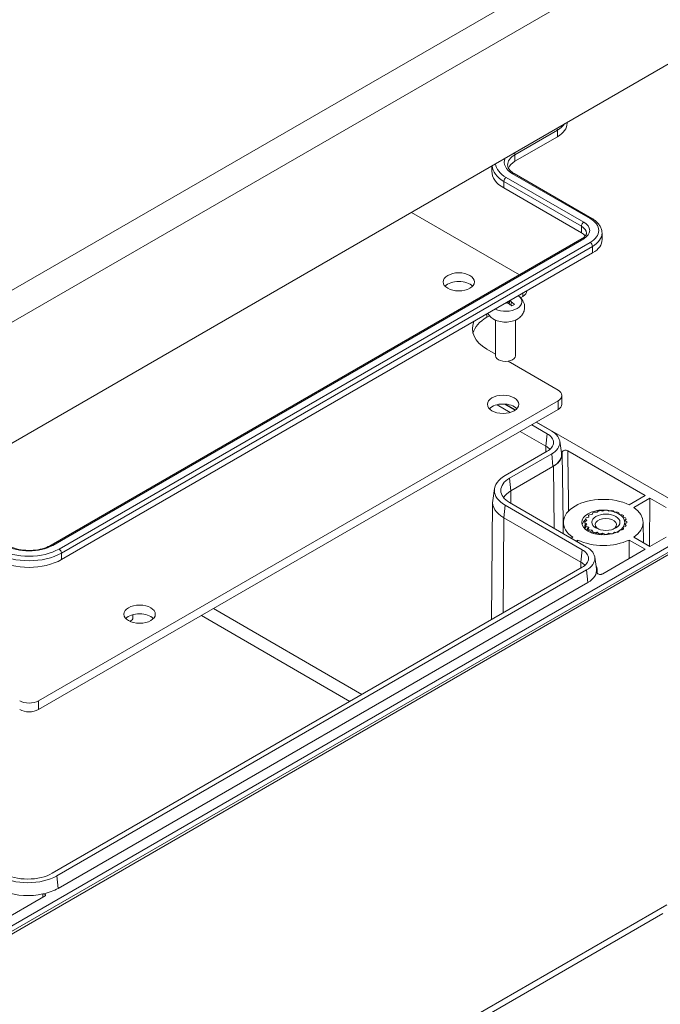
# Model space of a CAD drawing. Header units: millimetres. Extents: x 32 to 1714, y 32 to 1317.
# Tile 23 of 25: x 1410 to 1507, y 985 to 1134. Entities that reach past the tile are written whole.
import ezdxf

# ---------------------------------------------------------------- set-up
doc = ezdxf.new("R2010")
doc.units = ezdxf.units.MM
doc.header["$LTSCALE"] = 6.25
doc.layers.add('Visible (ANSI)', color=7, linetype='Continuous', lineweight=9)
doc.layers.add('Visible Narrow (ANSI)', color=7, linetype='Continuous', lineweight=9)

msp = doc.modelspace()

# ---------------------------------------------------------------- linework, layer by layer
at = {"layer": 'Visible (ANSI)'}
for p, q in [((1308.8405, 1012.1962), (1509.2087, 1127.8788)), ((1492.436, 1118.1951), (1492.4377, 1118.0881)), ((1484.5499, 1112.3238), (1490.9881, 1116.0409)), ((1481.0647, 1111.6298), (1481.0518, 1110.8257)), ((1496.1767, 1103.6852), (1484.4352, 1110.4641)), ((1494.5943, 1101.5031), (1482.8528, 1108.2821)), ((1485.2175, 1095.1434), (1468.8635, 1104.5855)), ((1414.3145, 1054.2075), (1494.709, 1100.6233)), ((1497.7252, 1101.4736), (1497.741, 1100.4886)), ((1415.8969, 1052.0255), (1496.2914, 1098.4413)), ((1486.3448, 1092.687), (1486.3448, 1092.6986)), ((1483.6617, 1091.1495), (1483.6829, 1090.957)), ((1483.7868, 1091.2218), (1483.6707, 1090.7234)), ((1485.4044, 1091.6658), (1485.759, 1091.8705)), ((1483.2893, 1090.8648), (1483.6829, 1090.957)), ((1483.6829, 1090.957), (1483.7317, 1090.9852)), ((1483.9992, 1091.0159), (1483.919, 1090.5481)), ((1480.2982, 1088.7177), (1480.6895, 1088.9436)), ((1481.6074, 1088.2668), (1481.6074, 1082.8895)), ((1484.6074, 1088.2668), (1484.6074, 1082.8895)), ((1481.6074, 1083.1432), (1480.2982, 1083.899)), ((1491.0623, 1077.6844), (1483.4956, 1082.053)), ((1491.6481, 1075.5406), (1491.6481, 1076.8679)), ((1412.3967, 1030.6338), (1491.0623, 1076.0514)), ((1412.3967, 1029.3065), (1491.0623, 1074.7241)), ((1481.8289, 1075.4713), (1483.842, 1074.309)), ((1483.0121, 1075.5701), (1484.5908, 1074.6586)), ((1484.6347, 1074.6904), (1483.1265, 1075.5611)), ((1487.0927, 1072.4322), (1489.4284, 1071.0837)), ((1487.7698, 1072.8232), (1490.1055, 1071.4746)), ((1508.8556, 1060.7064), (1487.8193, 1072.8517)), ((1485.35, 1071.4261), (1489.2374, 1069.1816)), ((1491.3257, 1069.9632), (1491.5942, 1068.1845)), ((1489.4284, 1068.4197), (1483.04, 1064.7313)), ((1490.1055, 1068.0287), (1483.7171, 1064.3403)), ((1491.714, 1068.0348), (1491.8233, 1057.8112)), ((1492.5432, 1068.4952), (1504.269, 1061.7253)), ((1483.9077, 1062.4381), (1490.2961, 1066.1264)), ((1490.2961, 1066.1264), (1490.3991, 1066.1859)), ((1481.4592, 1062.7732), (1481.1907, 1060.9945)), ((1504.269, 1061.7253), (1501.8238, 1060.3136)), ((1502.5293, 1059.9062), (1504.9745, 1061.318)), ((1504.9745, 1061.318), (1504.8928, 1054.0331)), ((1504.9745, 1061.318), (1507.4438, 1059.8923)), ((1481.1692, 1060.7274), (1480.9789, 1042.9264)), ((1483.04, 1060.267), (1494.7198, 1053.5237)), ((1483.7171, 1060.658), (1495.3969, 1053.9146)), ((1482.8494, 1058.3648), (1494.5289, 1051.6216)), ((1495.7075, 1058.4454), (1495.339, 1058.3259)), ((1495.6583, 1058.6877), (1495.7075, 1058.4454)), ((1496.2447, 1058.8722), (1495.8302, 1058.8244)), ((1496.3276, 1059.1115), (1496.2447, 1058.8722)), ((1496.984, 1059.1824), (1496.5642, 1059.2108)), ((1497.191, 1059.3951), (1496.984, 1059.1824)), ((1497.8532, 1059.3454), (1497.4692, 1059.4473)), ((1498.1639, 1059.5109), (1497.8532, 1059.3454)), ((1498.7671, 1059.3454), (1498.4564, 1059.5109)), ((1499.1511, 1059.4473), (1498.7671, 1059.3454)), ((1499.6363, 1059.1824), (1499.4293, 1059.3951)), ((1500.0561, 1059.2108), (1499.6363, 1059.1824)), ((1500.3756, 1058.8722), (1500.2927, 1059.1115)), ((1500.7901, 1058.8244), (1500.3756, 1058.8722)), ((1500.9128, 1058.4454), (1500.962, 1058.6877)), ((1501.2814, 1058.3259), (1500.9128, 1058.4454)), ((1491.878, 1057.6735), (1491.8596, 1055.9569)), ((1495.1352, 1057.6797), (1495.1352, 1057.5422)), ((1495.1352, 1056.8798), (1495.1352, 1056.7593)), ((1495.4251, 1057.9435), (1495.1385, 1057.7642)), ((1495.1385, 1057.5953), (1495.4251, 1057.4159)), ((1495.2486, 1058.1653), (1495.4251, 1057.9435)), ((1495.4251, 1057.4159), (1495.2486, 1057.1942)), ((1495.339, 1057.0336), (1495.7075, 1056.9141)), ((1495.7075, 1056.9141), (1495.6583, 1056.6717)), ((1500.9128, 1056.9141), (1501.2814, 1057.0336)), ((1500.962, 1056.6717), (1500.9128, 1056.9141)), ((1501.1952, 1057.9435), (1501.3718, 1058.1653)), ((1501.4818, 1057.7642), (1501.1952, 1057.9435)), ((1501.1952, 1057.4159), (1501.4818, 1057.5953)), ((1501.3718, 1057.1942), (1501.1952, 1057.4159)), ((1503.9605, 1057.6735), (1503.9938, 1054.5521)), ((1493.3092, 1055.3976), (1493.0687, 1055.2588)), ((1495.8302, 1056.5351), (1496.2447, 1056.4872)), ((1496.2447, 1056.4872), (1496.3276, 1056.2479)), ((1496.5642, 1056.1487), (1496.984, 1056.1771)), ((1496.984, 1056.1771), (1497.191, 1055.9643)), ((1497.4692, 1055.9121), (1497.8532, 1056.014)), ((1497.8532, 1056.014), (1498.1639, 1055.8486)), ((1498.4564, 1055.8486), (1498.7671, 1056.014)), ((1498.7671, 1056.014), (1499.1511, 1055.9121)), ((1499.4293, 1055.9643), (1499.6363, 1056.1771)), ((1499.6363, 1056.1771), (1500.0561, 1056.1487)), ((1500.2927, 1056.2479), (1500.3756, 1056.4872)), ((1500.3756, 1056.4872), (1500.7901, 1056.5351)), ((1504.9745, 1053.9859), (1502.5293, 1055.3976)), ((1507.4438, 1055.4116), (1504.9745, 1053.9859)), ((1308.4874, 938.9148), (1508.8556, 1054.5975)), ((1493.7742, 1054.8515), (1494.0147, 1054.9903)), ((1501.8238, 1054.9903), (1504.269, 1053.5786)), ((1308.4966, 938.0948), (1508.8648, 1053.7775)), ((1509.1837, 1053.5791), (1308.8401, 937.9107)), ((1496.6171, 1052.4032), (1496.8856, 1050.6245)), ((1504.269, 1053.5786), (1497.8345, 1049.8636)), ((1494.7198, 1050.8597), (1414.5062, 1004.5483)), ((1495.3969, 1050.4687), (1415.1833, 1004.1574)), ((1497.0056, 1050.3578), (1497.0097, 1049.9743)), ((1495.5875, 1048.5665), (1415.3739, 1002.2551)), ((1426.6959, 1043.6729), (1426.706, 1043.1996)), ((1413.4036, 1001.1176), (1401.1173, 994.024)), ((1308.2205, 883.712), (1506.9373, 998.4412))]:
    msp.add_line(p, q, dxfattribs=at)
for centre, major_axis, ratio, start_param, end_param in [((1487.4879, 1118.0617), (4.95, 0), 0.57735027, 5.49778714, 6.29244197), ((1487.2015, 1110.7928), (-3.75, 0), 0.57735027, 5.49778714, 6.04614969), ((1487.2015, 1110.7928), (-6.15, 0), 0.57735027, 6.27392864, 7.06858347), ((1492.7912, 1100.4621), (2.55, 0), 0.57735027, 0.36951635, 0.78539816), ((1492.7912, 1100.4621), (4.95, 0), 0.57735027, 5.49778714, 6.29244197), ((1476.0469, 1092.738), (-2.3812, 0), 0.57735027, 3.64534852, 5.77942944), ((1484.3448, 1092.687), (2, 0), 0.57735027, 5.49778714, 6.28318531), ((1483.1074, 1091.0545), (2.5, 0), 0.57735027, 4.03745534, 6.95811895), ((1482.2536, 1083.8398), (0.713, -9.0273), 0.40269228, 2.457245, 2.50269084), ((1483.4539, 1084.5328), (-7.9211, 4.3882), 0.64479209, 5.03940086, 5.08484671), ((1484.0024, 1084.6063), (-5.5471, 7.103), 0.4683232, 5.24035313, 5.31652333), ((1482.2123, 1083.5727), (3.1552, -8.442), 0.66883484, 2.27593027, 2.35210048), ((1483.1074, 1091.2137), (1.6727, 0), 0.57735027, 5.33404065, 5.66153363), ((1485.6208, 1085.6447), (-7.5273, 0), 0.57735027, 5.49778714, 6.12987743), ((1483.1074, 1089.4215), (-2.5, 0), 0.57735027, 0.73884567, 2.40274698), ((1485.6208, 1086.972), (-7.5273, 0), 0.57735027, 6.02592189, 7.06858347), ((1483.1074, 1082.8895), (1.5, 0), 0.57735027, 3.14159265, 6.28318531), ((1489.6481, 1076.8679), (2, 0), 0.57735027, 5.49778714, 7.06858347), ((1482.7503, 1074.2036), (-2.3813, 0), 0.57735027, 3.64534852, 5.77942944), ((1489.6481, 1075.5406), (2, 0), 0.57735027, 5.49778714, 6.28318531), ((1487.1213, 1069.7517), (3.2628, 0), 0.57735027, 5.49778714, 7.06858347), ((1487.1213, 1069.7517), (4.2204, 0), 0.57735027, 5.49778714, 7.06858347), ((1487.1206, 1067.9595), (-2.9938, 0.0001), 0.57735025, 3.92683862, 3.92702891), ((1487.1213, 1067.9594), (-2.9932, 0), 0.57735027, 3.58366596, 3.92699082), ((1487.1206, 1067.9595), (-2.9938, 0.0001), 0.57735025, 3.58355799, 3.92683862), ((1487.1213, 1067.9594), (4.4899, 0), 0.57735027, 5.49778714, 6.37011655), ((1487.2242, 1068.0188), (4.4899, 0), 0.57735027, 5.49778714, 6.37796752), ((1486.9061, 1062.4992), (-5.4675, 0), 0.57735027, 5.49778714, 7.06858347), ((1486.9061, 1062.4992), (-4.51, 0), 0.57735027, 5.49778714, 7.06858347), ((1486.9061, 1060.7069), (-4.2404, 0), 0.57735027, 5.49778714, 6.00308631), ((1497.9192, 1057.6519), (-6.0414, 0), 0.57735027, 4.00966134, 6.98591295), ((1486.9061, 1060.7069), (-5.7371, 0), 0.57735027, 6.19625406, 7.06858347), ((1497.9192, 1057.6519), (6.0414, 0), 0.57735027, 5.58045766, 6.98591295), ((1498.3102, 1057.6797), (-3.175, 0), 0.57735027, 5.92294342, 6.01510866), ((1498.3102, 1057.6797), (3.175, 0), 0.57735027, 2.4671915, 2.55935675), ((1498.3102, 1057.6797), (3.175, 0), 0.57735027, 2.15303224, 2.24519748), ((1498.3102, 1057.6797), (3.175, 0), 0.57735027, 1.83887297, 1.93103821), ((1498.3102, 1057.6797), (3.175, 0), 0.57735027, 1.5247137, 1.61687895), ((1498.3102, 1057.6797), (3.175, 0), 0.57735027, 1.21055444, 1.30271968), ((1498.3102, 1057.6797), (3.175, 0), 0.57735027, 0.89639517, 0.98856042), ((1498.3102, 1057.6797), (3.175, 0), 0.57735027, 0.58223591, 0.67440115), ((1498.3102, 1057.6797), (3.175, 0), 0.57735027, 0.26807664, 0.36024189), ((1497.9192, 1057.0002), (-3.2392, 0), 0.57735027, 5.65559902, 6.11118124), ((1497.9192, 1057.0002), (-2.8152, 0), 0.57735027, 6.0596196, 6.49169691), ((1498.3102, 1057.6797), (-3.175, 0), 0.57735027, 6.23710268, 6.32926793), ((1498.3102, 1057.6797), (-3.175, 0), 0.57735027, 0.26807664, 0.36024189), ((1498.3102, 1057.3192), (-1.6256, 0), 0.57735027, 2.29587808, 7.12889989), ((1498.3102, 1057.6797), (3.175, 0), 0.57735027, 5.92294342, 6.01510866), ((1498.3102, 1057.6797), (3.175, 0), 0.57735027, 6.23710268, 6.32926793), ((1498.3102, 1057.6797), (-3.175, 0), 0.57735027, 0.58223591, 0.67440115), ((1498.3102, 1057.6797), (-3.175, 0), 0.57735027, 0.89639517, 0.98856042), ((1498.3102, 1057.6797), (-3.175, 0), 0.57735027, 1.21055444, 1.30271968), ((1498.3102, 1057.6797), (-3.175, 0), 0.57735027, 1.5247137, 1.61687895), ((1498.3102, 1057.6797), (-3.175, 0), 0.57735027, 1.83887297, 1.93103821), ((1498.3102, 1057.6797), (-3.175, 0), 0.57735027, 2.15303224, 2.24519748), ((1498.3102, 1057.6797), (-3.175, 0), 0.57735027, 2.4671915, 2.55935675), ((1497.9192, 1057.6519), (6.0414, 0), 0.57735027, 4.00966134, 5.41511663), ((1492.4127, 1052.1917), (4.2204, 0), 0.57735027, 5.49778714, 7.06858347), ((1492.4127, 1052.1917), (3.2628, 0), 0.57735027, 5.49778714, 7.06858347), ((1410.9825, 1054.8628), (6.95, 0), 0.57735027, 3.92699082, 5.49778714), ((1492.4119, 1050.3994), (2.9938, 0.0001), 0.57735025, 0.78520785, 0.78536005), ((1492.4127, 1050.3994), (-2.9933, 0), 0.57735027, 3.58366596, 3.92699082), ((1492.4119, 1050.3994), (2.9938, 0.0001), 0.57735025, 0.44191748, 0.78520785), ((1492.5158, 1050.3418), (4.4899, 0), 0.57735027, 6.18775752, 6.57515226), ((1492.4127, 1050.3994), (4.4899, 0), 0.57735027, 5.49778714, 6.37011655), ((1427.7197, 1042.4316), (-2.3813, 0), 0.57735027, 3.64534852, 5.77942944), ((1425.6039, 1043.1917), (1.1022, 0), 0.57735027, 5.34012045, 6.29552822), ((1410.9825, 1031.4503), (-2, 0), 0.57735027, 0.78539816, 2.35619449), ((1410.9825, 1030.123), (2, 0), 0.57735027, 3.92699082, 5.49778714), ((1410.788, 1006.695), (-6.2159, 0), 0.57735027, 0.78539816, 2.35619449), ((1410.788, 1006.695), (-5.2583, 0), 0.57735027, 0.78539816, 2.35619449), ((1410.788, 1004.9027), (6.4854, 0), 0.57735027, 4.15573769, 5.07455501), ((1410.788, 1004.9027), (6.4854, 0), 0.57735027, 5.07455501, 5.49778714)]:
    msp.add_ellipse(centre, major_axis=major_axis, ratio=ratio, start_param=start_param, end_param=end_param, dxfattribs=at)
for centre, major_axis in [((1476.0469, 1094.0653), (-2.3813, 0)), ((1482.7503, 1075.5309), (-2.3813, 0)), ((1497.9192, 1057.6519), (3.2427, 0)), ((1498.3102, 1057.6797), (2.1336, 0)), ((1427.7197, 1043.7589), (-2.3813, 0))]:
    msp.add_ellipse(centre, major_axis=major_axis, ratio=0.57735027, dxfattribs=at)
for points, knots in [([(1484.4352, 1110.4641), (1484.2985, 1110.5431), (1484.1747, 1110.6268), (1483.9561, 1110.7999), (1483.8612, 1110.8892), (1483.7014, 1111.0687), (1483.6364, 1111.1588), (1483.5349, 1111.3358), (1483.4983, 1111.4227), (1483.4495, 1111.5923), (1483.4372, 1111.6752), (1483.4359, 1111.7578)], [0, 0, 0, 0, 0.155228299, 0.155228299, 0.310456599, 0.310456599, 0.465684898, 0.465684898, 0.620913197, 0.620913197, 0.776141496, 0.776141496, 0.776141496, 0.776141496]), ([(1497.7252, 1101.4736), (1497.7223, 1101.6509), (1497.6954, 1101.8277), (1497.5968, 1102.1708), (1497.5252, 1102.337), (1497.3438, 1102.6535), (1497.234, 1102.8037), (1496.9821, 1103.0865), (1496.84, 1103.2191), (1496.5281, 1103.466), (1496.3583, 1103.5803), (1496.1767, 1103.6852)], [2.365451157, 2.365451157, 2.365451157, 2.365451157, 2.520679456, 2.520679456, 2.675907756, 2.675907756, 2.831136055, 2.831136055, 2.986364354, 2.986364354, 3.141592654, 3.141592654, 3.141592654, 3.141592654]), ([(1494.709, 1100.6233), (1494.8018, 1100.6769), (1494.885, 1100.7333), (1495.0305, 1100.8485), (1495.0927, 1100.9072), (1495.1958, 1101.0229), (1495.2366, 1101.0798), (1495.2991, 1101.1888), (1495.3208, 1101.2407), (1495.3492, 1101.3397), (1495.3561, 1101.3867), (1495.3569, 1101.4335)], [1.570796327, 1.570796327, 1.570796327, 1.570796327, 1.726024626, 1.726024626, 1.881252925, 1.881252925, 2.036481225, 2.036481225, 2.191709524, 2.191709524, 2.346937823, 2.346937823, 2.346937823, 2.346937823]), ([(1485.06, 1091.9568), (1485.2282, 1091.8388), (1485.391, 1091.6958), (1485.6982, 1091.3222), (1485.8392, 1091.0809), (1485.9884, 1090.5878), (1486.0178, 1090.3527), (1485.9906, 1089.9029), (1485.9393, 1089.6896), (1485.7752, 1089.2872), (1485.658, 1089.1029), (1485.3651, 1088.7514), (1485.1825, 1088.5984), (1484.9813, 1088.466), (1484.9684, 1088.4577), (1484.9555, 1088.4495)], [0.09693339, 0.09693339, 0.09693339, 0.09693339, 0.34209076, 0.34209076, 0.61240114, 0.61240114, 0.82025227, 0.82025227, 1.01669734, 1.01669734, 1.23379497, 1.23379497, 1.50569213, 1.50569213, 1.52424384, 1.52424384, 1.52424384, 1.52424384]), ([(1481.2592, 1088.4495), (1481.0535, 1088.5799), (1480.8538, 1088.7437), (1480.5946, 1089.0589), (1480.5172, 1089.1711), (1480.4498, 1089.2951)], [3.188145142, 3.188145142, 3.188145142, 3.188145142, 3.483683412, 3.483683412, 3.622996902, 3.622996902, 3.622996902, 3.622996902]), ([(1492.5432, 1068.4952), (1492.4985, 1068.521), (1492.4458, 1068.5416), (1492.3878, 1068.5561), (1492.3281, 1068.5709), (1492.264, 1068.5789), (1492.1341, 1068.5802), (1492.0696, 1068.5735), (1491.9487, 1068.5462), (1491.8934, 1068.5259), (1491.7994, 1068.4742), (1491.7616, 1068.4433), (1491.7145, 1068.3823), (1491.701, 1068.354), (1491.6951, 1068.3249), (1491.691, 1068.3048), (1491.6906, 1068.2844), (1491.694, 1068.2642)], [0, 0, 0, 0, 0.018999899, 0.018999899, 0.018999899, 0.038545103, 0.038545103, 0.058076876, 0.058076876, 0.077605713, 0.077605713, 0.097143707, 0.097143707, 0.112380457, 0.112380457, 0.112380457, 0.12296174, 0.12296174, 0.12296174, 0.12296174]), ([(1407.6504, 1054.2075), (1407.9728, 1054.0214), (1408.3529, 1053.859), (1409.1937, 1053.6039), (1409.655, 1053.5119), (1410.6115, 1053.4118), (1411.1067, 1053.4044), (1412.076, 1053.4764), (1412.5499, 1053.5557), (1413.4231, 1053.79), (1413.8226, 1053.9445), (1414.2166, 1054.1522), (1414.2662, 1054.1796), (1414.3145, 1054.2075)], [6.28318531, 6.28318531, 6.28318531, 6.28318531, 6.5847565, 6.5847565, 6.88932425, 6.88932425, 7.19639811, 7.19639811, 7.5036774, 7.5036774, 7.80877332, 7.80877332, 7.85398163, 7.85398163, 7.85398163, 7.85398163]), ([(1496.9852, 1050.0948), (1496.979, 1050.0574), (1496.9855, 1050.0197), (1497.0232, 1049.9478), (1497.054, 1049.9144), (1497.1361, 1049.8562), (1497.1866, 1049.832), (1497.3007, 1049.7962), (1497.3632, 1049.7849), (1497.4923, 1049.7768), (1497.5576, 1049.7801), (1497.6402, 1049.7939), (1497.66, 1049.798), (1497.6792, 1049.8028), (1497.7372, 1049.8172), (1497.7898, 1049.8379), (1497.8345, 1049.8636)], [0, 0, 0, 0, 0.019558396, 0.019558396, 0.039103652, 0.039103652, 0.058632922, 0.058632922, 0.078152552, 0.078152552, 0.097674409, 0.097674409, 0.103991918, 0.103991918, 0.103991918, 0.123004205, 0.123004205, 0.123004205, 0.123004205]), ([(1413.4036, 1001.1176), (1413.4313, 1001.1335), (1413.4532, 1001.1525), (1413.4834, 1001.1941), (1413.4912, 1001.2164), (1413.4917, 1001.2614), (1413.4843, 1001.2837), (1413.4552, 1001.3254), (1413.4337, 1001.3443), (1413.3794, 1001.3765), (1413.347, 1001.3894), (1413.2755, 1001.4073), (1413.237, 1001.4121), (1413.1597, 1001.4129), (1413.1216, 1001.4091), (1413.0858, 1001.4013)], [0, 0, 0, 0, 0.0117567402, 0.0117567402, 0.0234915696, 0.0234915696, 0.0352024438, 0.0352024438, 0.046901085, 0.046901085, 0.0586062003, 0.0586062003, 0.0703326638, 0.0703326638, 0.0818542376, 0.0818542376, 0.0818542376, 0.0818542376])]:
    msp.add_open_spline(points, degree=3, knots=knots, dxfattribs=at)
for points in [[(1495.2434, 1057.2354), (1495.1591, 1057.3599), (1495.1235, 1057.477), (1495.1385, 1057.5953)], [(1495.2486, 1057.1942), (1495.1734, 1057.0855), (1495.1353, 1056.9827), (1495.1352, 1056.8798)], [(1495.1488, 1056.7117), (1495.1751, 1056.815), (1495.2391, 1056.9204), (1495.339, 1057.0336)], [(1495.2701, 1058.1353), (1495.2626, 1058.1453), (1495.2554, 1058.1553), (1495.2486, 1058.1653)], [(1495.4095, 1057.9338), (1495.3652, 1058.0029), (1495.3186, 1058.0702), (1495.2701, 1058.1353)], [(1495.7075, 1056.9141), (1495.6182, 1056.8143), (1495.5467, 1056.7198), (1495.4944, 1056.6282)], [(1495.3999, 1056.4733), (1495.4327, 1056.5239), (1495.4642, 1056.5756), (1495.4943, 1056.6282)], [(1495.6583, 1056.6717), (1495.5683, 1056.5969), (1495.4891, 1056.5261), (1495.4212, 1056.4583)], [(1495.5973, 1056.3451), (1495.6677, 1056.4057), (1495.7456, 1056.4688), (1495.8302, 1056.5351)], [(1496.2447, 1056.4872), (1496.1209, 1056.3798), (1496.0083, 1056.2789), (1495.9086, 1056.1832)], [(1496.3276, 1056.2479), (1496.2561, 1056.1949), (1496.1871, 1056.1437), (1496.1208, 1056.0941)], [(1496.3728, 1056.0064), (1496.4349, 1056.0525), (1496.4988, 1056.0999), (1496.5642, 1056.1487)], [(1496.984, 1056.1771), (1496.8799, 1056.0883), (1496.779, 1056.0032), (1496.682, 1055.9215)], [(1497.191, 1055.9643), (1497.1413, 1055.9253), (1497.0922, 1055.8869), (1497.0436, 1055.8493)], [(1497.3425, 1055.8096), (1497.3844, 1055.8433), (1497.4267, 1055.8774), (1497.4692, 1055.9121)], [(1497.8532, 1056.014), (1497.7713, 1055.9368), (1497.6899, 1055.8616), (1497.6094, 1055.7884)], [(1498.1639, 1055.8486), (1498.1396, 1055.8264), (1498.1153, 1055.8043), (1498.091, 1055.7824)], [(1498.4071, 1055.8011), (1498.4235, 1055.8168), (1498.44, 1055.8327), (1498.4564, 1055.8486)], [(1498.7671, 1056.014), (1498.7089, 1055.9485), (1498.6504, 1055.884), (1498.5917, 1055.8205)], [(1499.6363, 1056.1771), (1499.6013, 1056.1267), (1499.566, 1056.0768), (1499.5303, 1056.0272)]]:
    msp.add_open_spline(points, degree=3, dxfattribs=at)
for points, weights in [([(1494.0147, 1054.9903), (1494.0142, 1054.8518), (1494.0137, 1054.7132)], [1, 1.00000418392, 1.00000832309]), ([(1501.8335, 1052.1725), (1501.8287, 1053.5848), (1501.8238, 1054.9903)], [1.00008030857, 1.00004245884, 1])]:
    msp.add_rational_spline(points, weights, degree=2, dxfattribs=at)
at = {"layer": 'Visible Narrow (ANSI)'}
for p, q in [((1506.5494, 1149.4671), (1306.7243, 1034.0981)), ((1308.8405, 1030.4749), (1508.6656, 1145.844)), ((1484.5387, 1113.3153), (1490.9769, 1117.0324)), ((1490.9881, 1116.0409), (1490.9769, 1117.0324)), ((1484.5499, 1112.3238), (1484.5387, 1113.3153)), ((1482.864, 1109.2737), (1482.8528, 1108.2821)), ((1482.864, 1109.2737), (1494.6055, 1102.4947)), ((1494.959, 1103.1017), (1483.2175, 1109.8807)), ((1484.1852, 1110.4394), (1495.9267, 1103.6604)), ((1494.6055, 1102.4947), (1494.5943, 1101.5031)), ((1414.5645, 1054.1828), (1494.959, 1100.5986)), ((1495.9267, 1100.0399), (1415.5322, 1053.6241)), ((1415.8857, 1053.0171), (1496.2802, 1099.4329)), ((1496.2914, 1098.4413), (1496.2802, 1099.4329)), ((1485.759, 1092.3604), (1485.759, 1091.8705)), ((1480.2982, 1088.7177), (1480.2982, 1089.2076)), ((1491.0623, 1076.0514), (1491.0623, 1074.7241)), ((1489.2379, 1069.1814), (1489.4284, 1071.0837)), ((1489.2374, 1069.1816), (1489.2309, 1068.3056)), ((1490.2961, 1066.1264), (1490.1055, 1068.0287)), ((1490.3991, 1066.1859), (1490.47, 1056.7592)), ((1483.9077, 1062.4381), (1483.7171, 1064.3403)), ((1483.9077, 1062.4381), (1483.922, 1060.5397)), ((1482.8494, 1058.3648), (1483.04, 1060.267)), ((1482.8494, 1058.3648), (1482.7409, 1043.9436)), ((1415.8969, 1052.0255), (1415.8857, 1053.0171)), ((1494.5292, 1051.6214), (1494.7198, 1053.5237)), ((1494.5289, 1051.6216), (1494.5223, 1050.7456)), ((1495.5875, 1048.5665), (1495.3969, 1050.4687)), ((1437.0719, 1043.5527), (1459.5678, 1030.5646)), ((1461.386, 1031.6144), (1438.8901, 1044.6024)), ((1412.3967, 1029.3065), (1412.3967, 1030.6338)), ((1415.3739, 1002.2551), (1415.1833, 1004.1574)), ((1507.5569, 999.769), (1308.8401, 885.0398))]:
    msp.add_line(p, q, dxfattribs=at)
for centre, major_axis, ratio, start_param, end_param in [((1487.4879, 1119.0468), (4.9342, 0), 0.57735027, 5.49778714, 5.89918242), ((1490.6234, 1117.2312), (-0.25, 0.433), 0.57735027, 3.94008079, 4.56874073), ((1484.1852, 1113.5141), (-0.25, 0.433), 0.57735027, 3.94008079, 4.56874073), ((1487.2015, 1112.1809), (-4.2658, 0), 0.57735027, 6.0351579, 7.06858347), ((1487.2015, 1111.778), (-3.7658, 0), 0.57735027, 5.49778714, 6.29244197), ((1487.2015, 1111.778), (-6.1342, 0), 0.57735027, 0.04058381, 0.78539816), ((1487.2015, 1112.1809), (-5.6342, 0), 0.57735027, 0.07728469, 0.78539816), ((1484.1852, 1110.0311), (0.25, 0.433), 0.57735027, 0, 0.78539816), ((1483.2175, 1109.4724), (-0.25, -0.433), 0.57735027, 3.92699082, 5.48469717), ((1494.959, 1102.6935), (-0.25, -0.433), 0.57735027, 3.92699082, 5.48469717), ((1492.7912, 1101.8501), (3.0658, 0), 0.57735027, 5.49778714, 7.06858347), ((1495.9267, 1103.2522), (0.25, 0.433), 0.57735027, 0, 0.78539816), ((1492.7912, 1101.8501), (4.4342, 0), 0.57735027, 5.49778714, 7.06858347), ((1492.7912, 1101.4472), (2.5658, 0), 0.57735027, 6.27392864, 7.06858347), ((1494.959, 1100.1903), (-0.25, 0.433), 0.57735027, 5.49778714, 6.28318531), ((1492.7912, 1101.4472), (4.9342, 0), 0.57735027, 5.49778714, 6.29244197), ((1495.9267, 1099.6316), (0.25, -0.433), 0.57735027, 0.79848813, 2.35619449), ((1484.3193, 670.9512), (6.4744, 434.8106), 0.01308701, 5.81722297, 5.86634057), ((1410.9825, 1056.2509), (5.0658, 0), 0.57735027, 3.92699082, 5.49778714), ((1414.5645, 1053.7745), (-0.25, 0.433), 0.57735027, 5.49778714, 6.28318531), ((1410.9825, 1055.8479), (6.9342, 0), 0.57735027, 3.92699082, 5.49778714), ((1410.9825, 1056.2509), (-6.4342, 0), 0.57735027, 0.78539816, 2.35619449), ((1415.5322, 1053.2158), (-0.25, 0.433), 0.57735027, 3.94008079, 5.49778714)]:
    msp.add_ellipse(centre, major_axis=major_axis, ratio=ratio, start_param=start_param, end_param=end_param, dxfattribs=at)
msp.add_open_spline([(1491.8233, 1057.8112), (1491.8242, 1057.7291), (1491.8251, 1057.6469), (1491.8315, 1057.0362), (1491.8371, 1056.5035), (1491.8425, 1055.9668)], degree=3, knots=[0.46555300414, 0.46555300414, 0.46555300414, 0.46555300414, 0.4667985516, 0.4667985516, 0.4748010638, 0.4748010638, 0.4748010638, 0.4748010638], dxfattribs=at)
for points in [[(1496.9861, 1050.0349), (1496.9858, 1050.0548), (1496.9855, 1050.0748), (1496.9852, 1050.0948)], [(1413.0858, 1001.4013), (1413.0757, 1001.2407), (1413.0657, 1001.0792), (1413.0556, 1000.9166)]]:
    msp.add_open_spline(points, degree=3, dxfattribs=at)

doc.saveas('drawing.dxf')
